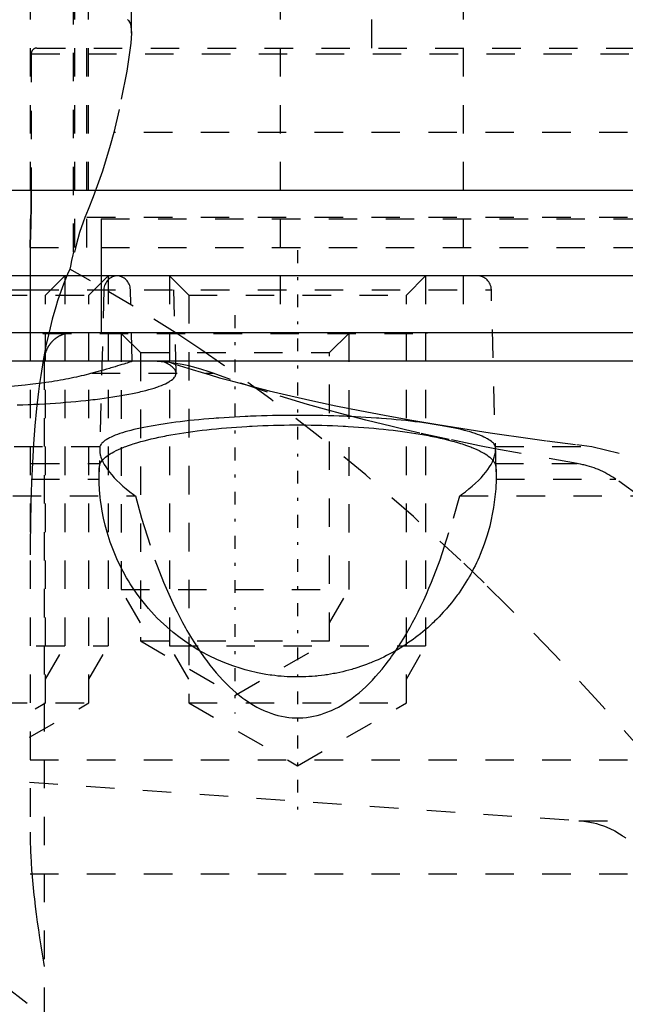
# Model space of a CAD drawing. Extents: x -545 to 345, y -109 to 109.
# Tile 11 of 18: x -149 to -128, y 35 to 70. Entities that reach past the tile are written whole.
import ezdxf

# ---------------------------------------------------------------- set-up
doc = ezdxf.new("R2010")
doc.units = 0
doc.linetypes.add('CENTER', pattern=[1.5, 0.45, -0.5, 0.05, -0.5])
doc.linetypes.add('DASHED', pattern=[2, 1, -1])
for name, color, linetype in [('AM_0', 7, 'CONTINUOUS'), ('AM_3', 7, 'DASHED'), ('AM_7', 7, 'CENTER')]:
    doc.layers.add(name, color=color, linetype=linetype)

msp = doc.modelspace()

# ---------------------------------------------------------------- linework, layer by layer
at = {"layer": 'AM_0', "color": 7, "linetype": 'CONTINUOUS'}
for p, q in [((-97.697, 64), (-157.966, 64)), ((-89.985, 61), (-155, 61)), ((-148.998, 61), (-148.998, 59)), ((-146.5, 61), (-146.5, 59)), ((-159.089, 60.513), (-148.994, 60.513)), ((-89.989, 59), (-157.966, 59)), ((-89.989, 58), (-158.966, 58))]:
    msp.add_line(p, q, dxfattribs=at)
at = {"layer": 'AM_3', "color": 6, "linetype": 'DASHED'}
for p, q in [((-148.998, 85), (-148.998, 61)), ((-147.475, 61.833), (-147.475, 85)), ((-147.44, 85), (-147.44, 61.832)), ((-146.961, 85), (-146.961, 63.329)), ((-145.439, 69.522), (-145.439, 85)), ((-140.211, 85), (-140.211, 59)), ((-133.783, 85), (-133.783, 59)), ((-137, 72), (-137, 69)), ((-148.759, 69), (-51.2, 69)), ((-147, 62), (-147, 69)), ((-148.959, 68.8), (-51, 68.8)), ((-148.959, 68.8), (-148.959, 64)), ((-110, 66.03), (-146.057, 66.03)), ((-146.961, 63.329), (-147.074, 63.052)), ((-110, 63.052), (-147.074, 63.052)), ((-146.5, 63), (-146.5, 61)), ((-146.5, 63), (-53.5, 63)), ((-149, 62), (-149, 58)), ((-149, 62), (-147, 62)), ((-146.5, 62), (-146.5, 61)), ((-146.5, 62), (-53.5, 62)), ((-147.44, 61.832), (-147.475, 61.833)), ((-148.457, 60.323), (-147.781, 61)), ((-147.781, 61), (-147.781, 48)), ((-146.93, 60.323), (-146.253, 61)), ((-146.253, 61), (-146.253, 48)), ((-144.098, 61), (-143.422, 60.323)), ((-144.098, 61), (-144.098, 48)), ((-135.774, 60.323), (-135.098, 61)), ((-135.098, 61), (-135.098, 48)), ((-156.104, 60.323), (-146.93, 60.323)), ((-148.994, 60.513), (-132.789, 60.513)), ((-148.457, 46), (-148.457, 60.323)), ((-146.93, 46), (-146.93, 60.323)), ((-146.407, 60.513), (-146.574, 54.119)), ((-145.406, 58), (-145.472, 60.513)), ((-143.868, 57.586), (-143.944, 60.513)), ((-143.422, 60.323), (-143.422, 46)), ((-143.422, 60.323), (-135.774, 60.323)), ((-135.774, 46), (-135.774, 60.323)), ((-132.622, 54.119), (-132.789, 60.513)), ((-148.998, 59), (-148.998, 41.454)), ((-148.549, 58.98), (-135.05, 58.98)), ((-145.8, 58.98), (-145.124, 58.303)), ((-145.8, 58.98), (-145.8, 49.98)), ((-138.476, 58.303), (-137.8, 58.98)), ((-137.8, 58.98), (-137.8, 49.98)), ((-135.05, 58.98), (-135.05, 59)), ((-145.124, 58.303), (-145.124, 48.18)), ((-145.124, 58.303), (-138.476, 58.303)), ((-138.476, 48.18), (-138.476, 58.303)), ((-148.502, 58), (-148.502, 31.418)), ((-146.48, 57.674), (-146.832, 57.58)), ((-146.832, 57.58), (-142.562, 57.58)), ((-148.498, 57.243), (-148.994, 57.178)), ((-159.56, 55.006), (-146.545, 55.006)), ((-132.651, 55.006), (-129.264, 55.006)), ((-129.264, 55.006), (-122.232, 53.27)), ((-129.773, 54.406), (-132.669, 54.926)), ((-158.966, 54.406), (-146.533, 54.406)), ((-132.663, 54.406), (-129.773, 54.406)), ((-158.966, 53.855), (-146.574, 53.855)), ((-132.622, 53.855), (-128.417, 53.855)), ((-159.605, 53.27), (-145.293, 53.27)), ((-133.903, 53.27), (-122.232, 53.27)), ((-145.124, 48.808), (-145.8, 49.98)), ((-145.8, 49.98), (-137.8, 49.98)), ((-138.476, 48.808), (-137.8, 49.98)), ((-145.124, 48.18), (-141.8, 46.261)), ((-145.124, 48.18), (-138.476, 48.18)), ((-141.8, 46.261), (-138.476, 48.18)), ((-156.781, 48), (-146.253, 48)), ((-148.457, 46.828), (-147.781, 48)), ((-146.93, 46.828), (-146.253, 48)), ((-143.422, 46.828), (-144.098, 48)), ((-144.098, 48), (-135.098, 48)), ((-135.774, 46.828), (-135.098, 48)), ((-156.104, 46), (-146.93, 46)), ((-152.281, 43.793), (-148.457, 46)), ((-150.753, 43.793), (-146.93, 46)), ((-143.422, 46), (-139.598, 43.793)), ((-143.422, 46), (-135.774, 46)), ((-139.598, 43.793), (-135.774, 46)), ((-159, 44), (-22.431, 44)), ((-159, 43.917), (-129.712, 41.861)), ((-129.712, 41.861), (-43, 41.861)), ((-155, 40), (-32.649, 40)), ((-134.864, 24.422), (-155, 40))]:
    msp.add_line(p, q, dxfattribs=at)
for points in [[(-145.58, 70, 0), (-145.537, 69.973, 0), (-145.474, 69.856, 0), (-145.443, 69.654, 0), (-145.439, 69.522, 0)], [(-145.439, 69.522, 0), (-145.456, 69.171, 0), (-145.596, 68.188, 0), (-145.872, 66.838, 0), (-146.057, 66.03, 0)], [(-148.759, 69, 0), (-148.76, 69, 0), (-148.763, 69, 0), (-148.766, 69, 0), (-148.767, 69, 0), (-148.769, 69, 0), (-148.772, 69, 0), (-148.775, 68.999, 0), (-148.777, 68.999, 0), (-148.78, 68.999, 0), (-148.783, 68.999, 0), (-148.785, 68.998, 0), (-148.786, 68.998, 0), (-148.789, 68.998, 0), (-148.792, 68.997, 0), (-148.795, 68.997, 0), (-148.798, 68.996, 0), (-148.801, 68.996, 0), (-148.802, 68.995, 0), (-148.804, 68.995, 0), (-148.807, 68.994, 0), (-148.81, 68.993, 0), (-148.811, 68.993, 0), (-148.813, 68.993, 0), (-148.815, 68.992, 0), (-148.818, 68.991, 0), (-148.82, 68.991, 0), (-148.821, 68.99, 0), (-148.824, 68.989, 0), (-148.826, 68.988, 0), (-148.829, 68.987, 0), (-148.832, 68.986, 0), (-148.834, 68.985, 0), (-148.836, 68.985, 0), (-148.837, 68.984, 0), (-148.839, 68.983, 0), (-148.842, 68.982, 0), (-148.845, 68.981, 0), (-148.847, 68.98, 0), (-148.85, 68.978, 0), (-148.851, 68.978, 0), (-148.852, 68.977, 0), (-148.855, 68.976, 0), (-148.857, 68.974, 0), (-148.86, 68.973, 0), (-148.863, 68.971, 0), (-148.865, 68.97, 0), (-148.866, 68.969, 0), (-148.868, 68.968, 0), (-148.87, 68.966, 0), (-148.873, 68.965, 0), (-148.875, 68.963, 0), (-148.878, 68.961, 0), (-148.88, 68.959, 0), (-148.881, 68.958, 0), (-148.882, 68.958, 0), (-148.885, 68.956, 0), (-148.887, 68.954, 0), (-148.889, 68.952, 0), (-148.891, 68.95, 0), (-148.893, 68.948, 0), (-148.894, 68.947, 0), (-148.895, 68.946, 0), (-148.898, 68.944, 0), (-148.9, 68.942, 0), (-148.901, 68.941, 0), (-148.901, 68.94, 0), (-148.903, 68.938, 0), (-148.905, 68.936, 0), (-148.906, 68.935, 0), (-148.907, 68.934, 0), (-148.909, 68.932, 0), (-148.911, 68.93, 0), (-148.913, 68.928, 0), (-148.915, 68.926, 0), (-148.917, 68.923, 0), (-148.918, 68.922, 0), (-148.918, 68.921, 0), (-148.92, 68.918, 0), (-148.922, 68.916, 0), (-148.924, 68.914, 0), (-148.925, 68.911, 0), (-148.927, 68.909, 0), (-148.928, 68.907, 0), (-148.929, 68.906, 0), (-148.93, 68.904, 0), (-148.932, 68.901, 0), (-148.933, 68.898, 0), (-148.935, 68.896, 0), (-148.936, 68.893, 0), (-148.937, 68.892, 0), (-148.937, 68.891, 0), (-148.939, 68.888, 0), (-148.94, 68.886, 0), (-148.941, 68.883, 0), (-148.942, 68.88, 0), (-148.943, 68.878, 0), (-148.944, 68.877, 0), (-148.944, 68.875, 0), (-148.945, 68.873, 0), (-148.946, 68.87, 0), (-148.947, 68.867, 0), (-148.948, 68.865, 0), (-148.949, 68.862, 0), (-148.95, 68.861, 0), (-148.95, 68.859, 0), (-148.951, 68.856, 0), (-148.952, 68.854, 0), (-148.952, 68.852, 0), (-148.953, 68.851, 0), (-148.953, 68.848, 0), (-148.954, 68.845, 0), (-148.954, 68.843, 0), (-148.955, 68.842, 0), (-148.955, 68.839, 0), (-148.956, 68.836, 0), (-148.956, 68.833, 0), (-148.957, 68.83, 0), (-148.957, 68.827, 0), (-148.957, 68.826, 0), (-148.958, 68.824, 0), (-148.958, 68.821, 0), (-148.958, 68.818, 0), (-148.959, 68.816, 0), (-148.959, 68.813, 0), (-148.959, 68.81, 0), (-148.959, 68.808, 0), (-148.959, 68.807, 0), (-148.959, 68.804, 0), (-148.959, 68.801, 0), (-148.959, 68.8, 0)], [(-146.057, 66.03, 0), (-146.18, 65.579, 0), (-146.459, 64.679, 0), (-146.783, 63.779, 0), (-146.961, 63.329, 0)], [(-148.959, 64, 0), (-148.959, 63.986, 0), (-148.959, 63.958, 0), (-148.959, 63.93, 0), (-148.959, 63.916, 0), (-148.959, 63.902, 0), (-148.959, 63.873, 0), (-148.959, 63.845, 0), (-148.96, 63.816, 0), (-148.96, 63.788, 0), (-148.96, 63.759, 0), (-148.96, 63.745, 0), (-148.96, 63.73, 0), (-148.96, 63.702, 0), (-148.96, 63.673, 0), (-148.96, 63.644, 0), (-148.961, 63.615, 0), (-148.961, 63.587, 0), (-148.961, 63.572, 0), (-148.961, 63.558, 0), (-148.961, 63.529, 0), (-148.962, 63.501, 0), (-148.962, 63.487, 0), (-148.962, 63.472, 0), (-148.962, 63.444, 0), (-148.963, 63.416, 0), (-148.963, 63.402, 0), (-148.963, 63.387, 0), (-148.963, 63.359, 0), (-148.964, 63.331, 0), (-148.964, 63.304, 0), (-148.965, 63.276, 0), (-148.965, 63.248, 0), (-148.965, 63.235, 0), (-148.965, 63.221, 0), (-148.966, 63.194, 0), (-148.966, 63.167, 0), (-148.967, 63.14, 0), (-148.967, 63.113, 0), (-148.968, 63.087, 0), (-148.968, 63.074, 0), (-148.968, 63.061, 0), (-148.969, 63.035, 0), (-148.969, 63.009, 0), (-148.97, 62.983, 0), (-148.97, 62.958, 0), (-148.971, 62.933, 0), (-148.971, 62.921, 0), (-148.971, 62.908, 0), (-148.972, 62.884, 0), (-148.972, 62.86, 0), (-148.973, 62.836, 0), (-148.974, 62.813, 0), (-148.974, 62.789, 0), (-148.974, 62.778, 0), (-148.975, 62.767, 0), (-148.975, 62.744, 0), (-148.976, 62.722, 0), (-148.976, 62.7, 0), (-148.977, 62.678, 0), (-148.978, 62.657, 0), (-148.978, 62.647, 0), (-148.978, 62.636, 0), (-148.979, 62.616, 0), (-148.979, 62.596, 0), (-148.98, 62.586, 0), (-148.98, 62.576, 0), (-148.98, 62.556, 0), (-148.981, 62.537, 0), (-148.981, 62.527, 0), (-148.982, 62.518, 0), (-148.982, 62.499, 0), (-148.983, 62.48, 0), (-148.983, 62.462, 0), (-148.984, 62.444, 0), (-148.984, 62.426, 0), (-148.985, 62.417, 0), (-148.985, 62.408, 0), (-148.986, 62.391, 0), (-148.986, 62.374, 0), (-148.987, 62.357, 0), (-148.987, 62.34, 0), (-148.988, 62.324, 0), (-148.988, 62.316, 0), (-148.988, 62.308, 0), (-148.989, 62.293, 0), (-148.989, 62.278, 0), (-148.99, 62.263, 0), (-148.99, 62.248, 0), (-148.991, 62.234, 0), (-148.991, 62.227, 0), (-148.991, 62.221, 0), (-148.992, 62.207, 0), (-148.992, 62.194, 0), (-148.993, 62.182, 0), (-148.993, 62.17, 0), (-148.994, 62.158, 0), (-148.994, 62.152, 0), (-148.994, 62.147, 0), (-148.995, 62.136, 0), (-148.995, 62.125, 0), (-148.995, 62.115, 0), (-148.996, 62.105, 0), (-148.996, 62.096, 0), (-148.996, 62.092, 0), (-148.997, 62.087, 0), (-148.997, 62.079, 0), (-148.997, 62.071, 0), (-148.997, 62.067, 0), (-148.997, 62.063, 0), (-148.998, 62.056, 0), (-148.998, 62.049, 0), (-148.998, 62.046, 0), (-148.998, 62.043, 0), (-148.998, 62.037, 0), (-148.999, 62.032, 0), (-148.999, 62.027, 0), (-148.999, 62.022, 0), (-148.999, 62.018, 0), (-148.999, 62.016, 0), (-148.999, 62.015, 0), (-149, 62.011, 0), (-149, 62.008, 0), (-149, 62.006, 0), (-149, 62.004, 0), (-149, 62.002, 0), (-149, 62.002, 0), (-149, 62.001, 0), (-149, 62, 0), (-149, 62, 0), (-149, 62, 0)], [(-149, 62, 0), (-149, 62, 0), (-149, 62, 0), (-149, 62.001, 0), (-149, 62.002, 0), (-149, 62.002, 0), (-149, 62.004, 0), (-149, 62.006, 0), (-149, 62.008, 0), (-149, 62.011, 0), (-148.999, 62.015, 0), (-148.999, 62.016, 0), (-148.999, 62.018, 0), (-148.999, 62.022, 0), (-148.999, 62.027, 0), (-148.999, 62.032, 0), (-148.998, 62.037, 0), (-148.998, 62.043, 0), (-148.998, 62.046, 0), (-148.998, 62.049, 0), (-148.998, 62.056, 0), (-148.997, 62.063, 0), (-148.997, 62.067, 0), (-148.997, 62.071, 0), (-148.997, 62.079, 0), (-148.997, 62.087, 0), (-148.996, 62.092, 0), (-148.996, 62.096, 0), (-148.996, 62.105, 0), (-148.995, 62.115, 0), (-148.995, 62.125, 0), (-148.995, 62.136, 0), (-148.994, 62.147, 0), (-148.994, 62.152, 0), (-148.994, 62.158, 0), (-148.993, 62.17, 0), (-148.993, 62.182, 0), (-148.992, 62.194, 0), (-148.992, 62.207, 0), (-148.991, 62.221, 0), (-148.991, 62.227, 0), (-148.991, 62.234, 0), (-148.99, 62.248, 0), (-148.99, 62.263, 0), (-148.989, 62.278, 0), (-148.989, 62.293, 0), (-148.988, 62.308, 0), (-148.988, 62.316, 0), (-148.988, 62.324, 0), (-148.987, 62.34, 0), (-148.987, 62.357, 0), (-148.986, 62.374, 0), (-148.986, 62.391, 0), (-148.985, 62.408, 0), (-148.985, 62.417, 0), (-148.984, 62.426, 0), (-148.984, 62.444, 0), (-148.983, 62.462, 0), (-148.983, 62.48, 0), (-148.982, 62.499, 0), (-148.982, 62.518, 0), (-148.981, 62.527, 0), (-148.981, 62.537, 0), (-148.98, 62.556, 0), (-148.98, 62.576, 0), (-148.98, 62.586, 0), (-148.979, 62.596, 0), (-148.979, 62.616, 0), (-148.978, 62.636, 0), (-148.978, 62.647, 0), (-148.978, 62.657, 0), (-148.977, 62.678, 0), (-148.976, 62.7, 0), (-148.976, 62.722, 0), (-148.975, 62.744, 0), (-148.975, 62.767, 0), (-148.974, 62.778, 0), (-148.974, 62.789, 0), (-148.974, 62.813, 0), (-148.973, 62.836, 0), (-148.972, 62.86, 0), (-148.972, 62.884, 0), (-148.971, 62.908, 0), (-148.971, 62.921, 0), (-148.971, 62.933, 0), (-148.97, 62.958, 0), (-148.97, 62.983, 0), (-148.969, 63.009, 0), (-148.969, 63.035, 0), (-148.968, 63.061, 0), (-148.968, 63.074, 0), (-148.968, 63.087, 0), (-148.967, 63.113, 0), (-148.967, 63.14, 0), (-148.966, 63.167, 0), (-148.966, 63.194, 0), (-148.965, 63.221, 0), (-148.965, 63.235, 0), (-148.965, 63.248, 0), (-148.965, 63.276, 0), (-148.964, 63.304, 0), (-148.964, 63.331, 0), (-148.963, 63.359, 0), (-148.963, 63.387, 0), (-148.963, 63.402, 0), (-148.963, 63.416, 0), (-148.962, 63.444, 0), (-148.962, 63.472, 0), (-148.962, 63.487, 0), (-148.962, 63.501, 0), (-148.961, 63.529, 0), (-148.961, 63.558, 0), (-148.961, 63.572, 0), (-148.961, 63.587, 0), (-148.961, 63.615, 0), (-148.96, 63.644, 0), (-148.96, 63.673, 0), (-148.96, 63.702, 0), (-148.96, 63.73, 0), (-148.96, 63.745, 0), (-148.96, 63.759, 0), (-148.96, 63.788, 0), (-148.96, 63.816, 0), (-148.959, 63.845, 0), (-148.959, 63.873, 0), (-148.959, 63.902, 0), (-148.959, 63.916, 0), (-148.959, 63.93, 0), (-148.959, 63.958, 0), (-148.959, 63.986, 0), (-148.959, 64, 0)], [(-147.074, 63.052, 0), (-147.136, 62.891, 0), (-147.259, 62.518, 0), (-147.38, 62.078, 0), (-147.44, 61.832, 0)], [(-147.475, 61.833, 0), (-147.497, 61.738, 0), (-147.541, 61.542, 0), (-147.583, 61.336, 0), (-147.604, 61.23, 0)], [(-147.604, 61.23, 0), (-147.679, 61.06, 0), (-147.826, 60.703, 0), (-147.965, 60.321, 0), (-148.032, 60.121, 0), (-148.096, 59.914, 0), (-148.22, 59.482, 0), (-148.334, 59.024, 0), (-148.44, 58.54, 0), (-148.537, 58.03, 0), (-148.624, 57.494, 0), (-148.664, 57.217, 0), (-148.702, 56.932, 0), (-148.77, 56.345, 0), (-148.829, 55.732, 0), (-148.879, 55.094, 0), (-148.919, 54.433, 0), (-148.951, 53.749, 0), (-148.964, 53.399, 0), (-148.974, 53.043, 0), (-148.989, 52.318, 0), (-148.997, 51.573, 0), (-148.998, 51.195, 0)], [(-119.01, 33.716, 0), (-119.774, 34.737, 0), (-121.31, 36.757, 0), (-122.852, 38.734, 0), (-123.623, 39.703, 0), (-124.393, 40.655, 0), (-125.927, 42.507, 0), (-127.453, 44.284, 0), (-129.008, 46.027, 0), (-130.6, 47.737, 0), (-132.221, 49.4, 0), (-133.042, 50.211, 0), (-133.867, 51.006, 0), (-135.529, 52.544, 0), (-137.201, 54.005, 0), (-138.874, 55.381, 0), (-140.539, 56.666, 0), (-142.185, 57.855, 0), (-142.997, 58.413, 0), (-143.801, 58.946, 0), (-145.372, 59.936, 0), (-146.881, 60.824, 0), (-147.604, 61.23, 0)], [(-148.451, 59, 0), (-148.479, 58.999, 0), (-148.521, 58.993, 0), (-148.545, 58.984, 0), (-148.549, 58.98, 0)], [(-147.502, 59, 0), (-147.51, 59, 0), (-147.524, 59, 0), (-147.539, 58.999, 0), (-147.546, 58.999, 0), (-147.554, 58.999, 0), (-147.568, 58.998, 0), (-147.583, 58.997, 0), (-147.597, 58.996, 0), (-147.612, 58.994, 0), (-147.626, 58.992, 0), (-147.633, 58.991, 0), (-147.641, 58.99, 0), (-147.655, 58.988, 0), (-147.669, 58.986, 0), (-147.684, 58.983, 0), (-147.698, 58.981, 0), (-147.712, 58.978, 0), (-147.719, 58.976, 0), (-147.726, 58.975, 0), (-147.741, 58.971, 0), (-147.755, 58.968, 0), (-147.762, 58.966, 0), (-147.769, 58.964, 0), (-147.783, 58.96, 0), (-147.797, 58.956, 0), (-147.804, 58.954, 0), (-147.811, 58.951, 0), (-147.824, 58.947, 0), (-147.838, 58.942, 0), (-147.852, 58.937, 0), (-147.865, 58.932, 0), (-147.879, 58.926, 0), (-147.886, 58.924, 0), (-147.892, 58.921, 0), (-147.906, 58.915, 0), (-147.919, 58.909, 0), (-147.932, 58.903, 0), (-147.945, 58.897, 0), (-147.958, 58.89, 0), (-147.965, 58.887, 0), (-147.971, 58.883, 0), (-147.984, 58.876, 0), (-147.997, 58.869, 0), (-148.009, 58.862, 0), (-148.022, 58.855, 0), (-148.034, 58.847, 0), (-148.04, 58.843, 0), (-148.046, 58.839, 0), (-148.058, 58.831, 0), (-148.07, 58.823, 0), (-148.082, 58.815, 0), (-148.094, 58.806, 0), (-148.106, 58.798, 0), (-148.112, 58.793, 0), (-148.117, 58.789, 0), (-148.129, 58.78, 0), (-148.14, 58.77, 0), (-148.151, 58.761, 0), (-148.162, 58.752, 0), (-148.173, 58.742, 0), (-148.178, 58.737, 0), (-148.184, 58.732, 0), (-148.194, 58.722, 0), (-148.205, 58.712, 0), (-148.21, 58.707, 0), (-148.215, 58.702, 0), (-148.225, 58.691, 0), (-148.235, 58.681, 0), (-148.24, 58.675, 0), (-148.245, 58.67, 0), (-148.255, 58.659, 0), (-148.264, 58.648, 0), (-148.273, 58.637, 0), (-148.283, 58.626, 0), (-148.292, 58.614, 0), (-148.296, 58.608, 0), (-148.301, 58.603, 0), (-148.309, 58.591, 0), (-148.318, 58.579, 0), (-148.326, 58.567, 0), (-148.334, 58.555, 0), (-148.342, 58.543, 0), (-148.346, 58.537, 0), (-148.35, 58.531, 0), (-148.358, 58.519, 0), (-148.365, 58.506, 0), (-148.372, 58.494, 0), (-148.379, 58.481, 0), (-148.386, 58.468, 0), (-148.39, 58.462, 0), (-148.393, 58.455, 0), (-148.399, 58.442, 0), (-148.406, 58.429, 0), (-148.412, 58.416, 0), (-148.418, 58.403, 0), (-148.424, 58.389, 0), (-148.426, 58.383, 0), (-148.429, 58.376, 0), (-148.435, 58.362, 0), (-148.44, 58.349, 0), (-148.445, 58.335, 0), (-148.45, 58.321, 0), (-148.454, 58.307, 0), (-148.456, 58.3, 0), (-148.458, 58.294, 0), (-148.463, 58.28, 0), (-148.467, 58.266, 0), (-148.468, 58.259, 0), (-148.47, 58.252, 0), (-148.474, 58.238, 0), (-148.477, 58.223, 0), (-148.479, 58.216, 0), (-148.48, 58.209, 0), (-148.483, 58.195, 0), (-148.486, 58.181, 0), (-148.489, 58.166, 0), (-148.491, 58.152, 0), (-148.493, 58.138, 0), (-148.494, 58.131, 0), (-148.495, 58.123, 0), (-148.497, 58.109, 0), (-148.498, 58.094, 0), (-148.499, 58.08, 0), (-148.5, 58.065, 0), (-148.501, 58.051, 0), (-148.502, 58.044, 0), (-148.502, 58.036, 0), (-148.502, 58.022, 0), (-148.502, 58.007, 0), (-148.502, 58, 0)], [(-148.429, 58.98, 0), (-148.392, 58.984, 0), (-148.306, 58.993, 0), (-148.202, 58.999, 0), (-148.144, 59, 0)], [(-145.406, 58, 0), (-145.407, 57.999, 0), (-145.413, 57.997, 0), (-145.426, 57.992, 0), (-145.435, 57.989, 0), (-145.445, 57.985, 0), (-145.472, 57.976, 0), (-145.505, 57.965, 0), (-145.545, 57.952, 0), (-145.592, 57.937, 0), (-145.645, 57.92, 0), (-145.675, 57.911, 0), (-145.706, 57.901, 0), (-145.773, 57.88, 0), (-145.847, 57.857, 0), (-145.927, 57.833, 0), (-146.014, 57.807, 0), (-146.107, 57.78, 0), (-146.156, 57.765, 0), (-146.206, 57.751, 0), (-146.311, 57.721, 0), (-146.422, 57.69, 0), (-146.48, 57.674, 0)], [(-145.406, 58, 0), (-145.406, 58, 0), (-145.406, 58, 0), (-145.406, 58, 0), (-145.406, 58, 0)], [(-143.426, 57.834, 0), (-143.657, 57.885, 0), (-144.104, 57.958, 0), (-144.528, 57.995, 0), (-144.733, 58, 0)], [(-143.868, 57.586, 0), (-143.869, 57.598, 0), (-143.872, 57.622, 0), (-143.879, 57.645, 0), (-143.883, 57.657, 0), (-143.888, 57.669, 0), (-143.901, 57.692, 0), (-143.916, 57.715, 0), (-143.934, 57.739, 0), (-143.955, 57.762, 0), (-143.98, 57.785, 0), (-143.993, 57.797, 0), (-144.007, 57.808, 0), (-144.037, 57.831, 0), (-144.069, 57.854, 0), (-144.105, 57.877, 0), (-144.144, 57.9, 0), (-144.185, 57.922, 0), (-144.207, 57.934, 0), (-144.229, 57.945, 0), (-144.276, 57.967, 0), (-144.326, 57.989, 0), (-144.352, 58, 0)], [(-144.196, 58, 0), (-143.907, 57.902, 0), (-143.306, 57.709, 0), (-142.674, 57.518, 0), (-142.346, 57.423, 0), (-142.01, 57.33, 0), (-141.317, 57.145, 0), (-140.593, 56.963, 0), (-139.84, 56.784, 0), (-139.059, 56.609, 0), (-138.249, 56.437, 0), (-137.833, 56.353, 0), (-137.411, 56.27, 0), (-136.546, 56.105, 0), (-135.655, 55.945, 0), (-134.738, 55.789, 0), (-133.796, 55.637, 0), (-132.829, 55.489, 0), (-132.337, 55.416, 0), (-131.839, 55.345, 0), (-130.826, 55.206, 0), (-129.79, 55.071, 0), (-129.264, 55.006, 0)], [(-142.562, 57.58, 0), (-142.711, 57.63, 0), (-143.002, 57.721, 0), (-143.287, 57.8, 0), (-143.426, 57.834, 0)], [(-149.456, 56.465, 0), (-149.259, 56.472, 0), (-149.064, 56.48, 0), (-148.966, 56.484, 0), (-148.87, 56.488, 0), (-148.677, 56.498, 0), (-148.487, 56.508, 0), (-148.298, 56.52, 0), (-148.111, 56.532, 0), (-147.927, 56.545, 0), (-147.836, 56.552, 0), (-147.745, 56.559, 0), (-147.566, 56.574, 0), (-147.389, 56.59, 0), (-147.215, 56.606, 0), (-147.045, 56.624, 0), (-146.877, 56.642, 0), (-146.794, 56.652, 0), (-146.713, 56.661, 0), (-146.552, 56.681, 0), (-146.394, 56.702, 0), (-146.241, 56.723, 0), (-146.091, 56.745, 0), (-145.945, 56.768, 0), (-145.874, 56.78, 0), (-145.804, 56.791, 0), (-145.666, 56.816, 0), (-145.533, 56.84, 0), (-145.404, 56.866, 0), (-145.28, 56.892, 0), (-145.161, 56.919, 0), (-145.103, 56.932, 0), (-145.046, 56.946, 0), (-144.936, 56.973, 0), (-144.831, 57.002, 0), (-144.78, 57.016, 0), (-144.731, 57.03, 0), (-144.636, 57.06, 0), (-144.547, 57.089, 0), (-144.504, 57.104, 0), (-144.462, 57.119, 0), (-144.383, 57.15, 0), (-144.31, 57.181, 0), (-144.242, 57.212, 0), (-144.179, 57.243, 0), (-144.122, 57.275, 0), (-144.096, 57.291, 0), (-144.071, 57.307, 0), (-144.025, 57.34, 0), (-143.986, 57.372, 0), (-143.952, 57.405, 0), (-143.923, 57.438, 0), (-143.901, 57.47, 0), (-143.892, 57.487, 0), (-143.884, 57.503, 0), (-143.873, 57.537, 0), (-143.868, 57.57, 0), (-143.868, 57.586, 0)], [(-146.832, 57.58, 0), (-146.871, 57.569, 0), (-146.95, 57.548, 0), (-147.031, 57.526, 0), (-147.072, 57.516, 0), (-147.114, 57.505, 0), (-147.198, 57.485, 0), (-147.285, 57.464, 0), (-147.373, 57.445, 0), (-147.462, 57.425, 0), (-147.554, 57.406, 0), (-147.6, 57.396, 0), (-147.647, 57.387, 0), (-147.741, 57.369, 0), (-147.838, 57.351, 0), (-147.935, 57.333, 0), (-148.034, 57.316, 0), (-148.135, 57.299, 0), (-148.186, 57.29, 0), (-148.237, 57.282, 0), (-148.341, 57.266, 0), (-148.446, 57.251, 0), (-148.498, 57.243, 0)], [(-138.519, 56.277, 0), (-139.254, 56.485, 0), (-140.652, 56.912, 0), (-141.951, 57.354, 0), (-142.562, 57.58, 0)], [(-148.994, 57.178, 0), (-149.175, 57.158, 0), (-149.546, 57.12, 0), (-149.925, 57.087, 0), (-150.118, 57.072, 0), (-150.313, 57.059, 0), (-150.709, 57.036, 0), (-151.109, 57.018, 0), (-151.514, 57.006, 0), (-151.922, 56.999, 0), (-152.331, 56.997, 0), (-152.535, 56.998, 0), (-152.739, 57, 0), (-153.146, 57.008, 0), (-153.55, 57.022, 0), (-153.95, 57.041, 0), (-154.343, 57.065, 0), (-154.729, 57.095, 0), (-154.919, 57.111, 0), (-155.107, 57.129, 0), (-155.474, 57.168, 0), (-155.831, 57.211, 0), (-156.004, 57.235, 0)], [(-132.651, 55.006, 0), (-132.657, 55.022, 0), (-132.671, 55.054, 0), (-132.692, 55.087, 0), (-132.704, 55.103, 0), (-132.717, 55.119, 0), (-132.749, 55.151, 0), (-132.785, 55.182, 0), (-132.827, 55.214, 0), (-132.875, 55.245, 0), (-132.928, 55.277, 0), (-132.956, 55.292, 0), (-132.986, 55.308, 0), (-133.049, 55.338, 0), (-133.118, 55.369, 0), (-133.192, 55.399, 0), (-133.271, 55.428, 0), (-133.355, 55.458, 0), (-133.398, 55.472, 0), (-133.444, 55.486, 0), (-133.537, 55.515, 0), (-133.636, 55.543, 0), (-133.687, 55.557, 0), (-133.739, 55.57, 0), (-133.847, 55.597, 0), (-133.96, 55.624, 0), (-134.018, 55.637, 0), (-134.077, 55.65, 0), (-134.199, 55.675, 0), (-134.325, 55.7, 0), (-134.455, 55.724, 0), (-134.589, 55.748, 0), (-134.727, 55.771, 0), (-134.797, 55.782, 0), (-134.869, 55.794, 0), (-135.015, 55.815, 0), (-135.164, 55.836, 0), (-135.317, 55.856, 0), (-135.473, 55.876, 0), (-135.633, 55.895, 0), (-135.714, 55.904, 0), (-135.796, 55.913, 0), (-135.961, 55.93, 0), (-136.13, 55.947, 0), (-136.302, 55.963, 0), (-136.476, 55.978, 0), (-136.652, 55.992, 0), (-136.741, 55.998, 0), (-136.831, 56.005, 0), (-137.012, 56.017, 0), (-137.195, 56.029, 0), (-137.381, 56.04, 0), (-137.567, 56.05, 0), (-137.756, 56.059, 0), (-137.851, 56.063, 0), (-137.946, 56.067, 0), (-138.137, 56.074, 0), (-138.33, 56.081, 0), (-138.523, 56.086, 0), (-138.717, 56.091, 0), (-138.912, 56.094, 0), (-139.01, 56.096, 0), (-139.108, 56.097, 0), (-139.304, 56.099, 0), (-139.5, 56.1, 0), (-139.598, 56.1, 0), (-139.696, 56.1, 0), (-139.892, 56.099, 0), (-140.088, 56.097, 0), (-140.186, 56.096, 0), (-140.284, 56.094, 0), (-140.479, 56.091, 0), (-140.673, 56.086, 0), (-140.866, 56.081, 0), (-141.059, 56.074, 0), (-141.25, 56.067, 0), (-141.345, 56.063, 0), (-141.44, 56.059, 0), (-141.629, 56.05, 0), (-141.815, 56.04, 0), (-142.001, 56.029, 0), (-142.184, 56.017, 0), (-142.365, 56.005, 0), (-142.455, 55.998, 0), (-142.544, 55.992, 0), (-142.72, 55.978, 0), (-142.894, 55.963, 0), (-143.066, 55.947, 0), (-143.235, 55.93, 0), (-143.4, 55.913, 0), (-143.482, 55.904, 0), (-143.563, 55.895, 0), (-143.723, 55.876, 0), (-143.879, 55.856, 0), (-144.032, 55.836, 0), (-144.181, 55.815, 0), (-144.327, 55.794, 0), (-144.399, 55.782, 0), (-144.469, 55.771, 0), (-144.607, 55.748, 0), (-144.741, 55.724, 0), (-144.871, 55.7, 0), (-144.997, 55.675, 0), (-145.119, 55.65, 0), (-145.178, 55.637, 0), (-145.236, 55.624, 0), (-145.349, 55.597, 0), (-145.457, 55.57, 0), (-145.509, 55.557, 0), (-145.56, 55.543, 0), (-145.659, 55.515, 0), (-145.752, 55.486, 0), (-145.798, 55.472, 0), (-145.841, 55.458, 0), (-145.925, 55.428, 0), (-146.004, 55.399, 0), (-146.078, 55.369, 0), (-146.147, 55.338, 0), (-146.21, 55.308, 0), (-146.24, 55.292, 0), (-146.268, 55.277, 0), (-146.321, 55.245, 0), (-146.369, 55.214, 0), (-146.411, 55.182, 0), (-146.447, 55.151, 0), (-146.479, 55.119, 0), (-146.492, 55.103, 0), (-146.504, 55.087, 0), (-146.525, 55.054, 0), (-146.539, 55.022, 0), (-146.545, 55.006, 0)], [(-135.81, 55.592, 0), (-136.28, 55.703, 0), (-137.198, 55.929, 0), (-138.086, 56.16, 0), (-138.519, 56.277, 0)], [(-146.533, 54.406, 0), (-146.523, 54.427, 0), (-146.498, 54.467, 0), (-146.468, 54.508, 0), (-146.452, 54.528, 0), (-146.434, 54.548, 0), (-146.394, 54.589, 0), (-146.349, 54.628, 0), (-146.299, 54.668, 0), (-146.244, 54.707, 0), (-146.184, 54.746, 0), (-146.153, 54.766, 0), (-146.12, 54.785, 0), (-146.05, 54.823, 0), (-145.976, 54.861, 0), (-145.897, 54.898, 0), (-145.814, 54.935, 0), (-145.726, 54.972, 0), (-145.68, 54.99, 0), (-145.633, 55.007, 0), (-145.536, 55.043, 0), (-145.434, 55.077, 0), (-145.382, 55.094, 0), (-145.328, 55.111, 0), (-145.218, 55.145, 0), (-145.104, 55.178, 0), (-145.046, 55.194, 0), (-144.986, 55.21, 0), (-144.864, 55.241, 0), (-144.738, 55.272, 0), (-144.608, 55.302, 0), (-144.474, 55.331, 0), (-144.337, 55.359, 0), (-144.267, 55.373, 0), (-144.196, 55.387, 0), (-144.052, 55.413, 0), (-143.905, 55.439, 0), (-143.754, 55.464, 0), (-143.6, 55.488, 0), (-143.444, 55.511, 0), (-143.364, 55.522, 0), (-143.284, 55.533, 0), (-143.122, 55.555, 0), (-142.957, 55.575, 0), (-142.79, 55.594, 0), (-142.621, 55.612, 0), (-142.449, 55.63, 0), (-142.362, 55.638, 0), (-142.275, 55.646, 0), (-142.099, 55.661, 0), (-141.921, 55.675, 0), (-141.742, 55.689, 0), (-141.561, 55.701, 0), (-141.378, 55.712, 0), (-141.286, 55.717, 0), (-141.194, 55.722, 0), (-141.009, 55.731, 0), (-140.823, 55.738, 0), (-140.636, 55.745, 0), (-140.448, 55.751, 0), (-140.26, 55.755, 0), (-140.166, 55.757, 0), (-140.071, 55.758, 0), (-139.882, 55.761, 0), (-139.693, 55.762, 0), (-139.598, 55.762, 0), (-139.503, 55.762, 0), (-139.314, 55.761, 0), (-139.125, 55.758, 0), (-139.03, 55.757, 0), (-138.936, 55.755, 0), (-138.748, 55.751, 0), (-138.56, 55.745, 0), (-138.373, 55.738, 0), (-138.187, 55.731, 0), (-138.002, 55.722, 0), (-137.91, 55.717, 0), (-137.818, 55.712, 0), (-137.635, 55.701, 0), (-137.454, 55.689, 0), (-137.275, 55.675, 0), (-137.097, 55.661, 0), (-136.921, 55.646, 0), (-136.834, 55.638, 0), (-136.747, 55.63, 0), (-136.575, 55.612, 0), (-136.406, 55.594, 0), (-136.239, 55.575, 0), (-136.074, 55.555, 0), (-135.912, 55.533, 0), (-135.832, 55.522, 0), (-135.752, 55.511, 0), (-135.596, 55.488, 0), (-135.442, 55.464, 0), (-135.291, 55.439, 0), (-135.144, 55.413, 0), (-135, 55.387, 0), (-134.929, 55.373, 0), (-134.859, 55.359, 0), (-134.722, 55.331, 0), (-134.588, 55.302, 0), (-134.458, 55.272, 0), (-134.332, 55.241, 0), (-134.21, 55.21, 0), (-134.15, 55.194, 0), (-134.092, 55.178, 0), (-133.978, 55.145, 0), (-133.868, 55.111, 0), (-133.814, 55.094, 0), (-133.762, 55.077, 0), (-133.66, 55.043, 0), (-133.563, 55.007, 0), (-133.516, 54.99, 0), (-133.47, 54.972, 0), (-133.382, 54.935, 0), (-133.299, 54.898, 0), (-133.22, 54.861, 0), (-133.146, 54.823, 0), (-133.076, 54.785, 0), (-133.043, 54.766, 0), (-133.012, 54.746, 0), (-132.952, 54.707, 0), (-132.897, 54.668, 0), (-132.847, 54.628, 0), (-132.802, 54.589, 0), (-132.762, 54.548, 0), (-132.744, 54.528, 0), (-132.728, 54.508, 0), (-132.698, 54.467, 0), (-132.673, 54.427, 0), (-132.663, 54.406, 0)], [(-132.669, 54.926, 0), (-133.211, 55.033, 0), (-134.274, 55.252, 0), (-135.306, 55.477, 0), (-135.81, 55.592, 0)], [(-146.545, 55.006, 0), (-146.547, 54.991, 0), (-146.551, 54.96, 0), (-146.553, 54.929, 0), (-146.553, 54.913, 0)], [(-132.643, 54.913, 0), (-132.643, 54.929, 0), (-132.645, 54.96, 0), (-132.649, 54.991, 0), (-132.651, 55.006, 0)], [(-146.553, 54.913, 0), (-146.553, 54.874, 0), (-146.547, 54.795, 0), (-146.533, 54.714, 0), (-146.522, 54.673, 0), (-146.51, 54.632, 0), (-146.48, 54.549, 0), (-146.442, 54.463, 0), (-146.396, 54.376, 0), (-146.342, 54.286, 0), (-146.279, 54.194, 0), (-146.245, 54.147, 0), (-146.209, 54.101, 0), (-146.13, 54.006, 0), (-146.043, 53.91, 0), (-145.949, 53.812, 0), (-145.846, 53.714, 0), (-145.736, 53.616, 0), (-145.678, 53.566, 0), (-145.618, 53.517, 0), (-145.493, 53.418, 0), (-145.361, 53.319, 0), (-145.293, 53.27, 0)], [(-133.903, 53.27, 0), (-133.835, 53.319, 0), (-133.703, 53.418, 0), (-133.578, 53.517, 0), (-133.518, 53.566, 0), (-133.46, 53.616, 0), (-133.35, 53.714, 0), (-133.247, 53.812, 0), (-133.153, 53.91, 0), (-133.066, 54.006, 0), (-132.987, 54.101, 0), (-132.951, 54.147, 0), (-132.917, 54.194, 0), (-132.854, 54.286, 0), (-132.8, 54.376, 0), (-132.754, 54.463, 0), (-132.716, 54.549, 0), (-132.686, 54.632, 0), (-132.674, 54.673, 0), (-132.663, 54.714, 0), (-132.649, 54.795, 0), (-132.643, 54.874, 0), (-132.643, 54.913, 0)], [(-146.574, 54.119, 0), (-146.574, 54.13, 0), (-146.573, 54.152, 0), (-146.572, 54.174, 0), (-146.572, 54.184, 0), (-146.571, 54.194, 0), (-146.57, 54.214, 0), (-146.568, 54.233, 0), (-146.567, 54.252, 0), (-146.565, 54.27, 0), (-146.563, 54.286, 0), (-146.562, 54.295, 0), (-146.561, 54.303, 0), (-146.558, 54.318, 0), (-146.556, 54.332, 0), (-146.553, 54.346, 0), (-146.55, 54.359, 0), (-146.547, 54.371, 0), (-146.545, 54.377, 0), (-146.543, 54.382, 0), (-146.539, 54.392, 0), (-146.535, 54.402, 0), (-146.533, 54.406, 0)], [(-132.663, 54.406, 0), (-132.661, 54.402, 0), (-132.657, 54.392, 0), (-132.653, 54.382, 0), (-132.651, 54.377, 0), (-132.649, 54.371, 0), (-132.646, 54.359, 0), (-132.643, 54.346, 0), (-132.64, 54.332, 0), (-132.638, 54.318, 0), (-132.635, 54.303, 0), (-132.634, 54.295, 0), (-132.633, 54.286, 0), (-132.631, 54.27, 0), (-132.629, 54.252, 0), (-132.628, 54.233, 0), (-132.626, 54.214, 0), (-132.625, 54.194, 0), (-132.624, 54.184, 0), (-132.624, 54.174, 0), (-132.623, 54.152, 0), (-132.622, 54.13, 0), (-132.622, 54.119, 0)], [(-128.417, 53.855, 0), (-128.45, 53.879, 0), (-128.517, 53.925, 0), (-128.586, 53.968, 0), (-128.621, 53.99, 0), (-128.656, 54.011, 0), (-128.728, 54.051, 0), (-128.801, 54.089, 0), (-128.875, 54.126, 0), (-128.951, 54.16, 0), (-129.027, 54.193, 0), (-129.065, 54.209, 0), (-129.104, 54.224, 0), (-129.181, 54.253, 0), (-129.259, 54.28, 0), (-129.338, 54.305, 0), (-129.417, 54.328, 0), (-129.496, 54.349, 0), (-129.536, 54.358, 0), (-129.575, 54.367, 0), (-129.654, 54.384, 0), (-129.733, 54.4, 0), (-129.773, 54.406, 0)], [(-146.574, 53.855, 0), (-146.575, 53.903, 0), (-146.575, 53.957, 0), (-146.575, 53.972, 0), (-146.575, 53.987, 0), (-146.575, 53.994, 0), (-146.575, 54.001, 0), (-146.575, 54.016, 0), (-146.575, 54.03, 0), (-146.575, 54.045, 0), (-146.575, 54.059, 0), (-146.575, 54.072, 0), (-146.575, 54.079, 0), (-146.575, 54.086, 0), (-146.575, 54.099, 0), (-146.574, 54.113, 0), (-146.574, 54.119, 0)], [(-132.622, 54.119, 0), (-132.622, 54.113, 0), (-132.621, 54.099, 0), (-132.621, 54.086, 0), (-132.621, 54.079, 0), (-132.621, 54.072, 0), (-132.621, 54.059, 0), (-132.621, 54.045, 0), (-132.621, 53.994, 0), (-132.621, 53.903, 0), (-132.622, 53.855, 0)], [(-145.123, 49.668, 0), (-145.198, 49.768, 0), (-145.342, 49.972, 0), (-145.478, 50.181, 0), (-145.544, 50.287, 0), (-145.608, 50.394, 0), (-145.729, 50.613, 0), (-145.844, 50.835, 0), (-145.95, 51.062, 0), (-146.048, 51.292, 0), (-146.138, 51.525, 0), (-146.18, 51.643, 0), (-146.22, 51.762, 0), (-146.294, 52.001, 0), (-146.359, 52.243, 0), (-146.416, 52.487, 0), (-146.464, 52.733, 0), (-146.504, 52.981, 0), (-146.52, 53.105, 0), (-146.534, 53.23, 0), (-146.557, 53.48, 0), (-146.57, 53.73, 0), (-146.574, 53.855, 0)], [(-132.622, 53.855, 0), (-132.636, 53.523, 0), (-132.71, 52.863, 0), (-132.845, 52.212, 0), (-132.935, 51.893, 0), (-133.039, 51.578, 0), (-133.179, 51.217, 0), (-133.223, 51.115, 0), (-133.268, 51.014, 0), (-133.291, 50.964, 0), (-133.314, 50.914, 0), (-133.363, 50.815, 0), (-133.412, 50.716, 0), (-133.464, 50.618, 0), (-133.516, 50.521, 0), (-133.57, 50.425, 0), (-133.598, 50.377, 0), (-133.626, 50.33, 0), (-133.683, 50.235, 0), (-133.742, 50.142, 0), (-133.802, 50.049, 0), (-133.864, 49.958, 0), (-133.926, 49.867, 0), (-133.958, 49.822, 0), (-133.991, 49.778, 0), (-134.056, 49.689, 0), (-134.123, 49.602, 0), (-134.192, 49.515, 0), (-134.261, 49.43, 0), (-134.332, 49.346, 0), (-134.368, 49.304, 0), (-134.405, 49.263, 0), (-134.478, 49.181, 0), (-134.553, 49.1, 0), (-134.629, 49.02, 0), (-134.706, 48.942, 0), (-134.785, 48.865, 0), (-134.824, 48.827, 0), (-134.864, 48.789, 0), (-134.945, 48.715, 0), (-135.027, 48.641, 0), (-135.068, 48.605, 0), (-135.11, 48.569, 0), (-135.194, 48.499, 0), (-135.279, 48.43, 0), (-135.322, 48.395, 0), (-135.365, 48.362, 0), (-135.453, 48.295, 0), (-135.541, 48.23, 0), (-135.63, 48.166, 0), (-135.721, 48.104, 0), (-135.812, 48.043, 0), (-135.858, 48.013, 0), (-135.904, 47.984, 0), (-135.997, 47.926, 0), (-136.091, 47.869, 0), (-136.186, 47.814, 0), (-136.281, 47.761, 0), (-136.378, 47.709, 0), (-136.426, 47.684, 0), (-136.475, 47.659, 0), (-136.573, 47.61, 0), (-136.672, 47.562, 0), (-136.771, 47.517, 0), (-136.871, 47.473, 0), (-136.972, 47.43, 0), (-137.023, 47.41, 0), (-137.074, 47.389, 0), (-137.176, 47.35, 0), (-137.278, 47.312, 0), (-137.382, 47.276, 0), (-137.486, 47.242, 0), (-137.59, 47.209, 0), (-137.642, 47.193, 0), (-137.695, 47.178, 0), (-137.8, 47.149, 0), (-137.906, 47.121, 0), (-138.012, 47.095, 0), (-138.118, 47.071, 0), (-138.225, 47.048, 0), (-138.279, 47.037, 0), (-138.332, 47.027, 0), (-138.44, 47.008, 0), (-138.547, 46.99, 0), (-138.601, 46.982, 0), (-138.656, 46.974, 0), (-138.764, 46.96, 0), (-138.872, 46.948, 0), (-138.927, 46.942, 0), (-138.981, 46.937, 0), (-139.09, 46.928, 0), (-139.199, 46.921, 0), (-139.308, 46.916, 0), (-139.417, 46.912, 0), (-139.526, 46.91, 0), (-139.581, 46.91, 0), (-139.635, 46.91, 0), (-139.744, 46.911, 0), (-139.853, 46.914, 0), (-139.962, 46.919, 0), (-140.071, 46.926, 0), (-140.18, 46.934, 0), (-140.235, 46.939, 0), (-140.289, 46.944, 0), (-140.397, 46.956, 0), (-140.506, 46.97, 0), (-140.56, 46.977, 0)], [(-90, 45.686, 0), (-91.101, 45.466, 0), (-93.316, 45.104, 0), (-95.545, 44.845, 0), (-96.663, 44.755, 0), (-97.783, 44.69, 0), (-100.026, 44.639, 0), (-102.268, 44.693, 0), (-104.506, 44.85, 0), (-106.735, 45.111, 0), (-108.949, 45.476, 0), (-110.05, 45.696, 0), (-111.145, 45.943, 0), (-113.318, 46.511, 0), (-115.462, 47.18, 0), (-117.574, 47.947, 0), (-119.649, 48.812, 0), (-121.683, 49.773, 0), (-122.683, 50.288, 0), (-123.672, 50.827, 0), (-125.611, 51.972, 0), (-127.496, 53.206, 0), (-128.417, 53.855, 0)], [(-145.293, 53.27, 0), (-145.082, 52.492, 0), (-144.61, 51.03, 0), (-144.305, 50.241, 0), (-144.214, 50.025, 0), (-144.122, 49.813, 0), (-144.075, 49.709, 0), (-144.028, 49.605, 0), (-143.933, 49.402, 0), (-143.836, 49.203, 0), (-143.787, 49.105, 0), (-143.737, 49.009, 0), (-143.638, 48.819, 0), (-143.536, 48.634, 0), (-143.485, 48.543, 0), (-143.434, 48.454, 0), (-143.33, 48.278, 0), (-143.225, 48.108, 0), (-143.118, 47.942, 0), (-143.01, 47.781, 0), (-142.901, 47.626, 0), (-142.847, 47.55, 0), (-142.791, 47.475, 0), (-142.68, 47.329, 0), (-142.568, 47.189, 0), (-142.455, 47.054, 0), (-142.341, 46.924, 0), (-142.226, 46.799, 0), (-142.168, 46.739, 0), (-142.109, 46.68, 0), (-141.992, 46.567, 0), (-141.875, 46.458, 0), (-141.756, 46.355, 0), (-141.637, 46.258, 0), (-141.517, 46.166, 0), (-141.457, 46.122, 0), (-141.396, 46.08, 0), (-141.275, 45.999, 0), (-141.153, 45.924, 0), (-141.031, 45.855, 0), (-140.908, 45.792, 0), (-140.784, 45.734, 0), (-140.722, 45.707, 0), (-140.661, 45.682, 0), (-140.536, 45.635, 0), (-140.412, 45.595, 0), (-140.287, 45.56, 0), (-140.162, 45.531, 0), (-140.037, 45.507, 0), (-139.974, 45.498, 0), (-139.912, 45.49, 0), (-139.786, 45.478, 0), (-139.661, 45.472, 0), (-139.598, 45.472, 0), (-139.535, 45.472, 0), (-139.41, 45.478, 0), (-139.284, 45.49, 0), (-139.222, 45.498, 0), (-139.159, 45.507, 0), (-139.034, 45.531, 0), (-138.909, 45.56, 0), (-138.784, 45.595, 0), (-138.66, 45.635, 0), (-138.535, 45.682, 0), (-138.474, 45.707, 0), (-138.412, 45.734, 0), (-138.288, 45.792, 0), (-138.165, 45.855, 0), (-138.043, 45.924, 0), (-137.921, 45.999, 0), (-137.8, 46.08, 0), (-137.739, 46.122, 0), (-137.679, 46.166, 0), (-137.559, 46.258, 0), (-137.44, 46.355, 0), (-137.321, 46.458, 0), (-137.204, 46.567, 0), (-137.087, 46.68, 0), (-137.028, 46.739, 0), (-136.97, 46.799, 0), (-136.855, 46.924, 0), (-136.741, 47.054, 0), (-136.628, 47.189, 0), (-136.516, 47.329, 0), (-136.405, 47.475, 0), (-136.349, 47.55, 0), (-136.295, 47.626, 0), (-136.186, 47.781, 0), (-136.078, 47.942, 0), (-135.971, 48.108, 0), (-135.866, 48.278, 0), (-135.762, 48.454, 0), (-135.711, 48.543, 0), (-135.66, 48.634, 0), (-135.558, 48.819, 0), (-135.459, 49.009, 0), (-135.409, 49.105, 0), (-135.36, 49.203, 0), (-135.263, 49.402, 0), (-135.168, 49.605, 0), (-135.121, 49.709, 0), (-135.074, 49.813, 0), (-134.982, 50.025, 0), (-134.891, 50.241, 0), (-134.586, 51.03, 0), (-134.114, 52.492, 0), (-133.903, 53.27, 0)], [(-140.56, 46.977, 0), (-140.709, 47, 0), (-141.004, 47.055, 0), (-141.297, 47.123, 0), (-141.443, 47.162, 0), (-141.587, 47.203, 0), (-141.874, 47.297, 0), (-142.156, 47.403, 0), (-142.433, 47.52, 0), (-142.705, 47.65, 0), (-142.971, 47.792, 0), (-143.102, 47.867, 0), (-143.231, 47.946, 0), (-143.484, 48.11, 0), (-143.73, 48.285, 0), (-143.969, 48.471, 0), (-144.199, 48.668, 0), (-144.421, 48.874, 0), (-144.528, 48.981, 0), (-144.633, 49.09, 0), (-144.837, 49.314, 0), (-145.03, 49.548, 0), (-145.123, 49.668, 0)], [(-129.712, 41.861, 0), (-129.608, 41.852, 0), (-129.402, 41.824, 0), (-129.199, 41.784, 0), (-129.099, 41.759, 0), (-129.001, 41.731, 0), (-128.809, 41.666, 0), (-128.625, 41.589, 0), (-128.449, 41.502, 0), (-128.284, 41.403, 0), (-128.192, 41.341, 0), (-128.166, 41.322, 0), (-128.141, 41.304, 0), (-128.128, 41.294, 0), (-128.116, 41.285, 0), (-128.092, 41.266, 0), (-128.067, 41.246, 0)], [(-148.998, 41.454, 0), (-148.997, 41.339, 0), (-148.994, 41.107, 0), (-148.987, 40.872, 0), (-148.982, 40.752, 0), (-148.977, 40.632, 0), (-148.963, 40.388, 0), (-148.946, 40.14, 0), (-148.927, 39.889, 0), (-148.904, 39.634, 0), (-148.878, 39.375, 0), (-148.864, 39.244, 0), (-148.849, 39.112, 0), (-148.818, 38.846, 0), (-148.784, 38.576, 0), (-148.747, 38.303, 0), (-148.708, 38.026, 0), (-148.666, 37.746, 0), (-148.645, 37.605, 0), (-148.622, 37.463, 0), (-148.576, 37.176, 0), (-148.528, 36.887, 0), (-148.502, 36.741, 0)]]:
    msp.add_polyline3d(points, dxfattribs=at)
for centre, start, end in [((-145.907, 60.5), 90, 178.5), ((-145.972, 60.5), 1.5, 90), ((-133.289, 60.5), 1.5, 90)]:
    msp.add_arc(centre, 0.5, start, end, dxfattribs=at)
at = {"layer": 'AM_7', "color": 4, "linetype": 'CENTER'}
for p, q in [((-139.598, 61.9), (-139.598, 42.1)), ((-141.8, 59.616), (-141.8, 45.625))]:
    msp.add_line(p, q, dxfattribs=at)

doc.saveas('drawing.dxf')
